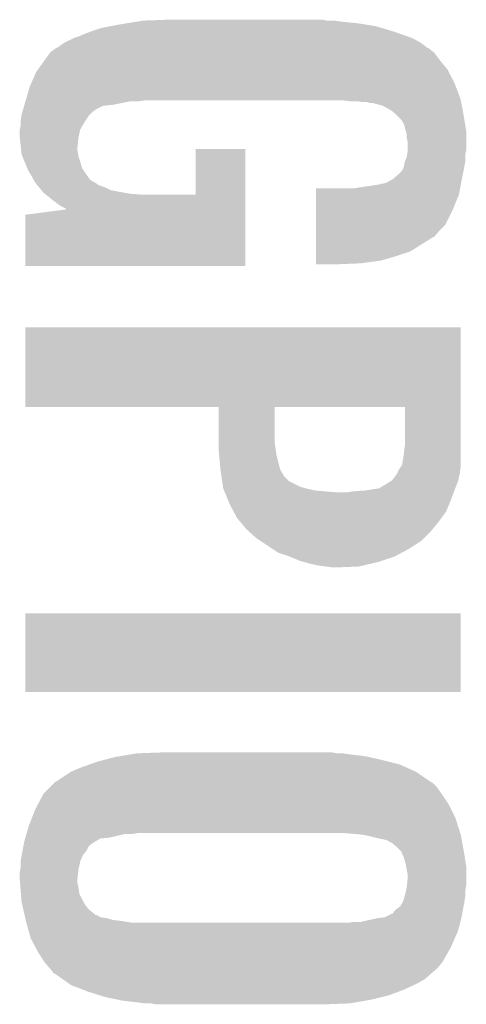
# Model space of a CAD drawing. Extents: x -3.7 to 63.4, y -6.5 to 53.7.
# Tile 29 of 74: x 55.4 to 56.6, y 5.1 to 7.8. Entities that reach past the tile are written whole.
import ezdxf

# ---------------------------------------------------------------- set-up
doc = ezdxf.new("R2010")
doc.units = 0
doc.layers.add('PI_5_CLICK_SHIELD_V100A_GTO', color=11, linetype='CONTINUOUS')

msp = doc.modelspace()

# ---------------------------------------------------------------- linework, layer by layer
at = {"layer": 'PI_5_CLICK_SHIELD_V100A_GTO'}
for points in [[(55.66029, 7.78002), (55.68696, 7.7851), (56.393082, 7.78002), (56.360908, 7.7851)], [(55.68696, 7.7851), (55.702834, 7.78764), (56.360908, 7.7851), (56.34482, 7.78764)], [(55.702834, 7.78764), (55.734586, 7.79272), (56.34482, 7.78764), (56.29656, 7.79272)], [(55.734586, 7.79272), (55.750462, 7.79526), (56.29656, 7.79272), (56.27878, 7.79526)], [(55.750462, 7.79526), (55.81904, 7.7978), (56.258462, 7.79526), (56.245762, 7.7978)], [(55.572658, 7.75208), (55.59044, 7.7597), (56.480168, 7.75208), (56.458396, 7.7597)], [(55.59044, 7.7597), (55.603986, 7.76478), (56.458396, 7.7597), (56.44388, 7.76478)], [(55.603986, 7.76478), (55.61076, 7.76732), (56.44388, 7.76478), (56.435414, 7.76732)], [(55.61076, 7.76732), (55.633622, 7.77494), (56.435414, 7.76732), (56.410016, 7.77494)], [(55.633622, 7.77494), (55.66029, 7.78002), (56.410016, 7.77494), (56.393082, 7.78002)], [(55.51678, 7.72414), (55.532022, 7.7343), (56.53109, 7.72414), (56.517542, 7.7343)], [(55.532022, 7.7343), (55.557422, 7.747), (56.517542, 7.7343), (56.494682, 7.747)], [(55.557422, 7.747), (55.572658, 7.75208), (56.494682, 7.747), (56.480168, 7.75208)], [(55.47868, 7.68858), (55.492012, 7.706358), (56.568976, 7.68858), (56.555642, 7.706358)], [(55.492012, 7.706358), (55.493922, 7.708902), (56.555642, 7.706358), (56.552462, 7.708902)], [(55.493922, 7.708902), (55.504586, 7.716518), (56.552462, 7.708902), (56.542942, 7.716518)], [(55.504586, 7.716518), (55.508138, 7.719054), (56.542942, 7.716518), (56.540406, 7.719054)], [(55.508138, 7.719054), (55.508146, 7.71906), (56.540406, 7.719054), (56.537864, 7.71906)], [(55.508146, 7.71906), (55.511704, 7.7216), (56.537864, 7.71906), (56.534478, 7.7216)], [(55.511704, 7.7216), (55.514246, 7.721606), (56.534478, 7.7216), (56.53447, 7.721606)], [(55.514246, 7.721606), (55.51678, 7.72414), (56.53447, 7.721606), (56.53109, 7.72414)], [(55.456906, 7.658098), (55.476864, 7.68604), (56.593742, 7.658098), (56.57088, 7.68604)], [(55.476864, 7.68604), (55.47868, 7.68858), (56.57088, 7.68604), (56.568976, 7.68858)], [(55.439944, 7.62254), (55.453282, 7.653022), (56.61152, 7.62254), (56.59628, 7.653022)], [(55.453282, 7.653022), (55.456906, 7.658098), (56.59628, 7.653022), (56.593742, 7.658098)], [(55.4355, 7.612382), (55.439944, 7.62254), (56.615584, 7.612382), (56.61152, 7.62254)], [(55.424294, 7.57428), (55.431016, 7.597142), (56.6293, 7.57428), (56.62168, 7.597142)], [(55.431016, 7.597142), (55.4355, 7.612382), (56.62168, 7.597142), (56.615584, 7.612382)], [(55.420622, 7.56158), (55.4228, 7.5692), (55.664102, 7.56158), (55.702198, 7.5692)], [(55.4228, 7.5692), (55.423546, 7.57174), (55.702198, 7.5692), (55.714898, 7.57174)], [(55.423546, 7.57174), (55.424294, 7.57428), (55.737758, 7.57174), (55.75554, 7.57428)], [(56.301656, 7.574278), (56.301638, 7.57428), (56.6293, 7.574278), (56.6293, 7.57428)], [(56.32196, 7.57174), (56.301656, 7.574278), (56.629808, 7.57174), (56.6293, 7.574278)], [(56.357518, 7.5692), (56.342278, 7.57174), (56.630316, 7.5692), (56.629808, 7.57174)], [(56.377838, 7.566662), (56.370216, 7.5692), (56.630824, 7.566662), (56.630316, 7.5692)], [(56.385458, 7.56666), (56.377838, 7.566662), (56.630824, 7.56666), (56.630824, 7.566662)], [(56.413398, 7.559042), (56.385458, 7.56666), (56.632348, 7.559042), (56.630824, 7.56666)], [(55.41264, 7.533642), (55.41554, 7.543798), (55.600602, 7.533642), (55.61076, 7.543798)], [(55.41554, 7.543798), (55.416266, 7.546338), (55.61076, 7.543798), (55.615836, 7.546338)], [(55.416266, 7.546338), (55.416992, 7.548878), (55.615836, 7.546338), (55.61838, 7.548878)], [(55.416992, 7.548878), (55.419896, 7.559038), (55.61838, 7.548878), (55.638698, 7.559038)], [(55.419896, 7.559038), (55.420622, 7.56158), (55.638698, 7.559038), (55.664102, 7.56158)], [(56.43169, 7.54888), (56.413398, 7.559042), (56.63438, 7.54888), (56.632348, 7.559042)], [(56.436258, 7.546342), (56.43169, 7.54888), (56.634804, 7.546342), (56.63438, 7.54888)], [(56.448958, 7.536182), (56.436258, 7.546342), (56.636498, 7.536182), (56.634804, 7.546342)], [(56.464198, 7.520942), (56.448958, 7.536182), (56.639038, 7.520942), (56.636498, 7.536182)], [(55.4101, 7.518402), (55.412638, 7.53364), (55.59044, 7.518402), (55.6006, 7.53364)], [(55.4101, 7.510782), (55.4101, 7.518402), (55.585362, 7.510782), (55.59044, 7.518402)], [(55.4101, 7.503162), (55.4101, 7.510782), (55.581006, 7.503162), (55.585362, 7.510782)], [(55.412638, 7.53364), (55.41264, 7.533642), (55.6006, 7.53364), (55.600602, 7.533642)], [(56.47182, 7.508242), (56.464198, 7.520942), (56.641154, 7.508242), (56.639038, 7.520942)], [(55.40756, 7.493002), (55.4101, 7.503162), (55.5752, 7.493002), (55.581006, 7.503162)], [(55.40756, 7.492996), (55.40756, 7.493002), (55.575198, 7.492996), (55.5752, 7.493002)], [(55.40756, 7.475218), (55.40756, 7.492996), (55.571248, 7.475218), (55.575198, 7.492996)], [(56.477364, 7.487918), (56.47182, 7.508242), (56.64454, 7.487918), (56.641154, 7.508242)], [(56.47944, 7.480304), (56.477364, 7.487918), (56.64454, 7.480304), (56.64454, 7.487918)], [(55.40807, 7.470138), (55.40756, 7.475218), (55.57012, 7.470138), (55.571248, 7.475218)], [(55.410608, 7.444742), (55.40807, 7.470138), (55.56758, 7.444742), (55.57012, 7.470138)], [(56.47944, 7.470142), (56.47944, 7.480304), (56.64454, 7.470142), (56.64454, 7.480304)], [(56.48198, 7.459982), (56.47944, 7.470142), (56.64454, 7.459982), (56.64454, 7.470142)], [(56.48198, 7.437118), (56.48198, 7.459982), (56.64454, 7.437118), (56.64454, 7.459982)], [(55.411626, 7.434578), (55.410608, 7.444742), (55.56758, 7.434578), (55.56758, 7.444742)], [(55.41264, 7.424422), (55.411626, 7.434578), (55.569274, 7.424422), (55.56758, 7.434578)], [(55.89524, 7.312682), (55.89526, 7.439638), (56.03239, 7.312682), (56.0324, 7.439638)], [(55.89526, 7.439638), (55.895262, 7.43966), (56.0324, 7.439638), (55.895262, 7.43966)], [(56.480708, 7.424418), (56.48198, 7.432042), (56.642, 7.424418), (56.643524, 7.432042)], [(56.48198, 7.432042), (56.48198, 7.437118), (56.643524, 7.432042), (56.64454, 7.437118)], [(55.414734, 7.419338), (55.41264, 7.424422), (55.570122, 7.419338), (55.569274, 7.424422)], [(55.421008, 7.4041), (55.414734, 7.419338), (55.5752, 7.4041), (55.570122, 7.419338)], [(55.42833, 7.386316), (55.421008, 7.4041), (55.580282, 7.386316), (55.5752, 7.4041)], [(56.47182, 7.391402), (56.474362, 7.404102), (56.63946, 7.391402), (56.641576, 7.404102)], [(56.474362, 7.404102), (56.475376, 7.406638), (56.641576, 7.404102), (56.642, 7.406638)], [(56.475376, 7.406638), (56.47944, 7.416802), (56.642, 7.406638), (56.642, 7.416802)], [(56.47944, 7.416802), (56.480708, 7.424418), (56.642, 7.416802), (56.642, 7.424418)], [(55.43042, 7.38124), (55.42833, 7.386316), (55.583668, 7.38124), (55.580282, 7.386316)], [(55.436226, 7.37108), (55.43042, 7.38124), (55.59044, 7.37108), (55.583668, 7.38124)], [(56.44134, 7.35584), (56.46166, 7.373618), (56.632348, 7.35584), (56.635902, 7.373618)], [(56.46166, 7.373618), (56.4642, 7.37616), (56.635902, 7.373618), (56.636412, 7.37616)], [(56.4642, 7.37616), (56.46928, 7.38378), (56.636412, 7.37616), (56.637936, 7.38378)], [(56.46928, 7.38378), (56.471818, 7.3914), (56.637936, 7.38378), (56.63946, 7.3914)], [(56.471818, 7.3914), (56.47182, 7.391402), (56.63946, 7.3914), (56.63946, 7.391402)], [(55.446388, 7.353298), (55.436226, 7.37108), (55.603144, 7.353298), (55.59044, 7.37108)], [(55.450738, 7.345682), (55.446388, 7.353298), (55.61647, 7.345682), (55.603144, 7.353298)], [(55.45282, 7.343138), (55.450738, 7.345682), (55.62092, 7.343138), (55.61647, 7.345682)], [(56.413402, 7.34314), (56.423562, 7.34568), (56.629934, 7.34314), (56.63041, 7.34568)], [(56.423562, 7.34568), (56.436894, 7.3533), (56.63041, 7.34568), (56.63184, 7.3533)], [(56.436894, 7.3533), (56.44134, 7.35584), (56.63184, 7.3533), (56.632348, 7.35584)], [(55.454898, 7.340598), (55.45282, 7.343138), (55.623464, 7.340598), (55.62092, 7.343138)], [(55.456976, 7.33806), (55.454898, 7.340598), (55.628542, 7.33806), (55.623464, 7.340598)], [(55.461132, 7.33298), (55.456976, 7.33806), (55.64378, 7.33298), (55.628542, 7.33806)], [(55.467366, 7.32536), (55.461132, 7.33298), (55.659022, 7.32536), (55.64378, 7.33298)], [(55.471522, 7.32028), (55.467366, 7.32536), (55.68442, 7.32028), (55.659022, 7.32536)], [(55.473598, 7.317742), (55.471522, 7.32028), (55.69838, 7.317742), (55.68442, 7.32028)], [(55.476776, 7.3152), (55.473598, 7.317742), (55.71236, 7.3152), (55.69838, 7.317742)], [(56.228, 7.312658), (56.228002, 7.33044), (56.624218, 7.312658), (56.627552, 7.33044)], [(56.334662, 7.33044), (56.36768, 7.33552), (56.627552, 7.33044), (56.628504, 7.33552)], [(56.36768, 7.33552), (56.38546, 7.33806), (56.628504, 7.33552), (56.62898, 7.33806)], [(56.38546, 7.33806), (56.400702, 7.3406), (56.62898, 7.33806), (56.629458, 7.3406)], [(56.400702, 7.3406), (56.403244, 7.340602), (56.629458, 7.3406), (56.629458, 7.340602)], [(56.403244, 7.340602), (56.408324, 7.34314), (56.629458, 7.340602), (56.629934, 7.34314)], [(55.479952, 7.31266), (55.476776, 7.3152), (55.745378, 7.31266), (55.71236, 7.3152)], [(55.499, 7.29742), (55.479952, 7.31266), (56.03239, 7.29742), (56.03239, 7.31266)], [(55.51932, 7.282182), (55.499, 7.29742), (56.032388, 7.282182), (56.03239, 7.29742)], [(55.745378, 7.31266), (55.89524, 7.312682), (56.03239, 7.31266), (56.03239, 7.312682)], [(56.227994, 7.26948), (56.228, 7.312658), (56.60644, 7.26948), (56.624218, 7.312658)], [(55.42282, 7.256782), (55.538688, 7.27195), (56.032386, 7.256782), (56.032388, 7.27195)], [(55.534556, 7.274562), (55.51932, 7.282182), (56.032388, 7.274562), (56.032388, 7.282182)], [(55.537094, 7.272026), (55.534556, 7.274562), (56.032388, 7.272026), (56.032388, 7.274562)], [(55.538686, 7.27197), (55.537094, 7.272026), (56.032388, 7.27197), (56.032388, 7.272026)], [(55.538688, 7.27195), (55.538686, 7.27197), (56.032388, 7.27195), (56.032388, 7.27197)], [(56.22799, 7.22884), (56.227994, 7.26948), (56.586118, 7.22884), (56.60644, 7.26948)], [(55.4228, 7.114562), (55.42282, 7.256782), (56.032378, 7.114562), (56.032386, 7.256782)], [(56.227986, 7.195818), (56.227988, 7.2136), (56.555636, 7.195818), (56.57088, 7.2136)], [(56.227988, 7.2136), (56.22799, 7.22884), (56.57088, 7.2136), (56.586118, 7.22884)], [(56.227984, 7.17296), (56.227986, 7.18566), (56.51754, 7.17296), (56.53786, 7.18566)], [(56.227986, 7.19328), (56.227986, 7.195818), (56.550562, 7.19328), (56.555636, 7.195818)], [(56.227986, 7.18566), (56.227986, 7.19328), (56.53786, 7.18566), (56.550562, 7.19328)], [(56.227982, 7.15518), (56.227984, 7.17296), (56.4896, 7.15518), (56.51754, 7.17296)], [(56.227982, 7.14248), (56.227982, 7.15518), (56.4515, 7.14248), (56.4896, 7.15518)], [(56.22798, 7.12978), (56.227982, 7.14248), (56.408318, 7.12978), (56.4515, 7.14248)], [(56.22798, 7.12216), (56.22798, 7.12978), (56.35244, 7.12216), (56.408318, 7.12978)], [(56.032378, 7.11454), (55.4228, 7.114562), (56.032378, 7.11454), (56.032378, 7.114562)], [(56.22798, 7.119642), (56.22798, 7.12216), (56.292008, 7.119642), (56.35244, 7.12216)], [(56.29148, 7.11962), (56.22798, 7.119642), (56.29148, 7.11962), (56.292008, 7.119642)], [(55.42282, 6.944338), (55.422822, 6.94436), (56.6293, 6.944338), (55.422822, 6.94436)], [(55.42282, 6.723382), (55.42282, 6.944338), (56.6293, 6.723382), (56.6293, 6.944338)], [(55.958718, 6.72338), (55.42282, 6.723382), (56.6293, 6.72338), (56.6293, 6.723382)], [(55.958738, 6.624322), (55.958718, 6.72338), (56.11368, 6.624322), (56.113702, 6.72338)], [(56.47436, 6.723358), (56.113702, 6.72338), (56.6293, 6.723358), (56.6293, 6.72338)], [(56.47436, 6.6167), (56.47436, 6.723358), (56.6293, 6.6167), (56.6293, 6.723358)], [(55.95874, 6.60908), (55.958738, 6.624322), (56.11622, 6.60908), (56.11368, 6.624322)], [(55.95874, 6.603998), (55.95874, 6.60908), (56.116948, 6.603998), (56.11622, 6.60908)], [(56.47182, 6.59638), (56.47436, 6.6167), (56.6293, 6.59638), (56.6293, 6.6167)], [(55.959896, 6.591302), (55.95874, 6.603998), (56.11876, 6.591302), (56.116948, 6.603998)], [(55.96359, 6.550664), (55.959896, 6.591302), (56.128918, 6.550664), (56.11876, 6.591302)], [(56.46928, 6.5786), (56.471094, 6.5913), (56.6293, 6.5786), (56.6293, 6.5913)], [(56.471094, 6.5913), (56.47182, 6.59638), (56.6293, 6.5913), (56.6293, 6.59638)], [(56.45658, 6.548118), (56.465044, 6.56082), (56.627712, 6.548118), (56.6293, 6.56082)], [(56.465044, 6.56082), (56.466736, 6.563356), (56.6293, 6.56082), (56.6293, 6.563356)], [(56.466736, 6.563356), (56.46928, 6.5786), (56.6293, 6.563356), (56.6293, 6.5786)], [(55.96382, 6.54812), (55.96359, 6.550664), (56.130372, 6.54812), (56.128918, 6.550664)], [(55.966106, 6.532882), (55.96382, 6.54812), (56.139078, 6.532882), (56.130372, 6.54812)], [(55.968394, 6.517642), (55.966106, 6.532882), (56.15432, 6.517642), (56.139078, 6.532882)], [(56.438796, 6.520178), (56.454036, 6.540494), (56.622242, 6.520178), (56.626758, 6.540494)], [(56.454036, 6.540502), (56.45404, 6.543036), (56.62676, 6.540502), (56.627076, 6.543036)], [(56.454036, 6.540494), (56.454036, 6.540502), (56.626758, 6.540494), (56.62676, 6.540502)], [(56.45404, 6.543036), (56.45658, 6.548118), (56.627076, 6.543036), (56.627712, 6.548118)], [(55.97068, 6.5024), (55.968394, 6.517642), (56.1848, 6.5024), (56.15432, 6.517642)], [(55.97144, 6.497324), (55.97068, 6.5024), (56.202566, 6.497324), (56.1848, 6.5024)], [(56.400696, 6.49732), (56.40578, 6.49986), (56.61355, 6.49732), (56.614566, 6.49986)], [(56.40578, 6.49986), (56.41848, 6.50748), (56.614566, 6.49986), (56.617614, 6.50748)], [(56.41848, 6.50748), (56.434732, 6.517638), (56.617614, 6.50748), (56.621678, 6.517638)], [(56.434732, 6.517638), (56.438796, 6.520178), (56.621678, 6.517638), (56.622242, 6.520178)], [(55.971442, 6.49732), (55.97144, 6.497324), (56.20258, 6.49732), (56.202566, 6.497324)], [(55.973534, 6.49224), (55.971442, 6.49732), (56.22544, 6.49224), (56.20258, 6.49732)], [(55.97458, 6.4897), (55.973534, 6.49224), (56.25338, 6.4897), (56.22544, 6.49224)], [(55.975626, 6.48716), (55.97458, 6.4897), (56.2864, 6.48716), (56.25338, 6.4897)], [(55.985036, 6.464302), (55.975626, 6.48716), (56.60136, 6.464302), (56.609672, 6.48716)], [(56.314338, 6.48716), (56.32958, 6.4897), (56.609672, 6.48716), (56.610596, 6.4897)], [(56.32958, 6.4897), (56.365142, 6.49224), (56.610596, 6.4897), (56.61152, 6.49224)], [(56.365142, 6.49224), (56.38038, 6.49478), (56.61152, 6.49224), (56.612534, 6.49478)], [(56.38038, 6.49478), (56.39816, 6.49732), (56.612534, 6.49478), (56.61355, 6.49732)], [(55.98922, 6.454138), (55.985036, 6.464302), (56.597124, 6.454138), (56.60136, 6.464302)], [(56.000058, 6.433818), (55.98922, 6.454138), (56.588658, 6.433818), (56.597124, 6.454138)], [(56.009538, 6.416042), (56.000058, 6.433818), (56.57573, 6.416042), (56.588658, 6.433818)], [(56.018008, 6.40588), (56.009538, 6.416042), (56.56834, 6.40588), (56.57573, 6.416042)], [(56.034938, 6.385562), (56.018008, 6.40588), (56.551716, 6.385562), (56.56834, 6.40588)], [(56.04332, 6.377942), (56.034938, 6.385562), (56.545482, 6.377942), (56.551716, 6.385562)], [(56.062878, 6.360162), (56.04332, 6.377942), (56.5277, 6.360162), (56.545482, 6.377942)], [(56.074312, 6.35254), (56.062878, 6.360162), (56.520078, 6.35254), (56.5277, 6.360162)], [(56.108598, 6.329682), (56.074312, 6.35254), (56.48452, 6.329682), (56.520078, 6.35254)], [(56.123836, 6.319522), (56.108598, 6.329682), (56.46547, 6.319522), (56.48452, 6.329682)], [(56.15432, 6.30936), (56.123836, 6.319522), (56.446418, 6.30936), (56.46547, 6.319522)], [(56.184798, 6.29666), (56.15432, 6.30936), (56.408314, 6.29666), (56.446418, 6.30936)], [(56.194106, 6.294122), (56.184798, 6.29666), (56.4007, 6.294122), (56.408314, 6.29666)], [(56.21274, 6.28904), (56.194106, 6.294122), (56.379358, 6.28904), (56.4007, 6.294122)], [(56.235602, 6.28396), (56.21274, 6.28904), (56.358024, 6.28396), (56.379358, 6.28904)], [(56.25592, 6.28142), (56.235602, 6.28396), (56.347358, 6.28142), (56.358024, 6.28396)], [(56.2737, 6.27888), (56.25592, 6.28142), (56.2864, 6.27888), (56.347358, 6.28142)], [(55.4228, 5.933462), (55.42282, 6.151858), (56.629278, 5.933462), (56.6293, 6.151858)], [(55.42282, 6.151858), (55.422822, 6.15188), (56.6293, 6.151858), (55.422822, 6.15188)], [(56.629278, 5.93344), (55.4228, 5.933462), (56.629278, 5.93344), (56.629278, 5.933462)], [(55.71744, 5.76072), (55.732682, 5.76326), (56.31942, 5.76072), (56.30164, 5.76326)], [(55.732682, 5.76326), (55.80126, 5.7658), (56.286402, 5.76326), (56.273702, 5.7658)], [(55.601872, 5.73278), (55.62346, 5.740398), (56.459122, 5.73278), (56.42865, 5.740398)], [(55.62346, 5.740398), (55.642766, 5.74548), (56.42865, 5.740398), (56.40832, 5.74548)], [(55.642766, 5.74548), (55.671718, 5.7531), (56.40832, 5.74548), (56.37403, 5.7531)], [(55.671718, 5.7531), (55.686958, 5.75564), (56.37403, 5.7531), (56.3626, 5.75564)], [(55.686958, 5.75564), (55.71744, 5.76072), (56.3626, 5.75564), (56.31942, 5.76072)], [(55.511702, 5.687062), (55.549796, 5.712458), (56.541786, 5.687062), (56.504842, 5.712458)], [(55.549796, 5.712458), (55.5498, 5.71246), (56.504842, 5.712458), (56.504838, 5.71246)], [(55.5498, 5.71246), (55.58028, 5.72516), (56.504838, 5.71246), (56.476266, 5.72516)], [(55.58028, 5.72516), (55.601872, 5.73278), (56.476266, 5.72516), (56.459122, 5.73278)], [(55.491382, 5.66928), (55.50408, 5.681978), (56.56326, 5.66928), (56.55056, 5.681978)], [(55.50408, 5.681978), (55.506622, 5.68452), (56.55056, 5.681978), (56.545482, 5.68452)], [(55.506622, 5.68452), (55.506624, 5.684522), (56.545482, 5.68452), (56.54548, 5.684522)], [(55.506624, 5.684522), (55.511702, 5.687062), (56.54548, 5.684522), (56.541786, 5.687062)], [(55.473602, 5.6515), (55.491382, 5.66928), (56.57596, 5.6515), (56.56326, 5.66928)], [(55.457462, 5.621018), (55.473602, 5.6515), (56.59628, 5.621018), (56.57596, 5.6515)], [(55.441846, 5.585458), (55.45074, 5.608322), (56.614062, 5.585458), (56.60263, 5.608322)], [(55.45074, 5.608322), (55.457462, 5.621018), (56.60263, 5.608322), (56.59628, 5.621018)], [(55.432958, 5.5626), (55.441846, 5.585458), (56.62128, 5.5626), (56.614062, 5.585458)], [(55.426982, 5.54228), (55.432958, 5.5626), (56.627696, 5.54228), (56.62128, 5.5626)], [(55.419306, 5.514342), (55.419782, 5.516882), (55.61076, 5.514342), (55.613302, 5.516882)], [(55.419782, 5.516882), (55.42026, 5.519422), (55.613302, 5.516882), (55.617748, 5.519422)], [(55.42026, 5.519422), (55.4225, 5.52704), (55.617748, 5.519422), (55.631084, 5.52704)], [(55.4225, 5.52704), (55.423246, 5.52958), (55.631084, 5.52704), (55.65648, 5.52958)], [(55.423246, 5.52958), (55.426234, 5.53974), (55.65648, 5.52958), (55.699662, 5.53974)], [(55.426234, 5.53974), (55.426982, 5.54228), (55.719982, 5.53974), (55.735222, 5.54228)], [(56.33466, 5.53974), (56.30418, 5.54228), (56.628498, 5.53974), (56.627696, 5.54228)], [(56.36006, 5.5372), (56.33466, 5.53974), (56.6293, 5.5372), (56.628498, 5.53974)], [(56.38292, 5.53212), (56.36006, 5.5372), (56.630224, 5.53212), (56.6293, 5.5372)], [(56.40324, 5.52704), (56.38292, 5.53212), (56.631148, 5.52704), (56.630224, 5.53212)], [(56.41594, 5.5245), (56.40324, 5.52704), (56.63161, 5.5245), (56.631148, 5.52704)], [(56.426104, 5.521958), (56.41594, 5.5245), (56.632072, 5.521958), (56.63161, 5.5245)], [(56.433724, 5.51688), (56.426104, 5.521958), (56.632996, 5.51688), (56.632072, 5.521958)], [(56.436264, 5.516876), (56.433724, 5.51688), (56.632996, 5.516876), (56.632996, 5.51688)], [(56.451498, 5.504182), (56.436264, 5.516876), (56.635304, 5.504182), (56.632996, 5.516876)], [(55.413116, 5.48132), (55.415496, 5.494022), (55.582822, 5.48132), (55.592982, 5.494022)], [(55.415496, 5.494022), (55.417402, 5.50418), (55.592982, 5.494022), (55.598062, 5.50418)], [(55.417402, 5.50418), (55.41883, 5.511802), (55.598062, 5.50418), (55.605684, 5.511802)], [(55.41883, 5.511802), (55.419306, 5.514342), (55.605684, 5.511802), (55.61076, 5.514342)], [(56.464202, 5.491476), (56.451498, 5.504182), (56.637614, 5.491476), (56.635304, 5.504182)], [(56.468556, 5.48132), (56.464202, 5.491476), (56.63946, 5.48132), (56.637614, 5.491476)], [(55.4101, 5.463542), (55.41264, 5.47878), (55.575202, 5.463542), (55.581732, 5.47878)], [(55.4101, 5.445762), (55.4101, 5.463542), (55.571248, 5.445762), (55.575202, 5.463542)], [(55.41264, 5.47878), (55.413116, 5.48132), (55.581732, 5.47878), (55.582822, 5.48132)], [(56.471822, 5.4737), (56.468556, 5.48132), (56.640634, 5.4737), (56.63946, 5.48132)], [(56.4769, 5.45592), (56.471822, 5.4737), (56.643368, 5.45592), (56.640634, 5.4737)], [(55.40756, 5.433062), (55.409082, 5.44068), (55.569358, 5.433062), (55.57012, 5.44068)], [(55.409082, 5.44068), (55.4101, 5.445762), (55.57012, 5.44068), (55.571248, 5.445762)], [(56.478172, 5.448298), (56.4769, 5.45592), (56.64454, 5.448298), (56.643368, 5.45592)], [(56.47944, 5.44068), (56.478172, 5.448298), (56.64454, 5.44068), (56.64454, 5.448298)], [(56.48198, 5.427978), (56.47944, 5.44068), (56.64454, 5.427978), (56.64454, 5.44068)], [(55.40756, 5.41528), (55.40756, 5.433062), (55.56758, 5.41528), (55.569358, 5.433062)], [(55.40756, 5.415278), (55.40756, 5.41528), (55.56758, 5.415278), (55.56758, 5.41528)], [(55.408538, 5.402582), (55.40756, 5.415278), (55.56758, 5.402582), (55.56758, 5.415278)], [(56.4802, 5.397498), (56.48198, 5.41528), (56.64454, 5.397498), (56.64454, 5.41528)], [(56.48198, 5.41528), (56.48198, 5.427978), (56.64454, 5.41528), (56.64454, 5.427978)], [(55.40932, 5.39242), (55.408538, 5.402582), (55.57012, 5.39242), (55.56758, 5.402582)], [(55.4101, 5.38226), (55.40932, 5.39242), (55.571572, 5.38226), (55.57012, 5.39242)], [(55.410736, 5.374644), (55.4101, 5.38226), (55.57266, 5.374644), (55.571572, 5.38226)], [(56.47436, 5.36956), (56.478168, 5.384798), (56.642, 5.36956), (56.642, 5.384798)], [(56.478168, 5.384798), (56.47944, 5.38988), (56.642, 5.384798), (56.643016, 5.38988)], [(56.47944, 5.38988), (56.4802, 5.397498), (56.643016, 5.38988), (56.64454, 5.397498)], [(55.41264, 5.351782), (55.410736, 5.374644), (55.58409, 5.351782), (55.57266, 5.374644)], [(55.414372, 5.344162), (55.41264, 5.351782), (55.587898, 5.344162), (55.58409, 5.351782)], [(56.46928, 5.35178), (56.47436, 5.36956), (56.63946, 5.35178), (56.642, 5.36956)], [(56.46928, 5.351778), (56.46928, 5.35178), (56.639458, 5.351778), (56.63946, 5.35178)], [(55.417258, 5.331462), (55.414372, 5.344162), (55.598058, 5.331462), (55.587898, 5.344162)], [(55.420146, 5.31876), (55.417258, 5.331462), (55.6133, 5.31876), (55.598058, 5.331462)], [(56.443878, 5.323836), (56.4515, 5.331458), (56.63422, 5.323836), (56.635648, 5.331458)], [(56.4515, 5.331458), (56.461656, 5.339078), (56.635648, 5.331458), (56.637078, 5.339078)], [(56.461656, 5.339078), (56.46928, 5.351778), (56.637078, 5.339078), (56.639458, 5.351778)], [(55.420722, 5.316224), (55.420146, 5.31876), (55.615838, 5.316224), (55.6133, 5.31876)], [(55.4213, 5.31368), (55.420722, 5.316224), (55.62346, 5.31368), (55.615838, 5.316224)], [(55.422454, 5.308604), (55.4213, 5.31368), (55.631076, 5.308604), (55.62346, 5.31368)], [(55.423032, 5.30606), (55.422454, 5.308604), (55.648858, 5.30606), (55.631076, 5.308604)], [(55.424186, 5.30098), (55.423032, 5.30606), (55.666638, 5.30098), (55.648858, 5.30606)], [(55.424764, 5.29844), (55.424186, 5.30098), (55.689502, 5.29844), (55.666638, 5.30098)], [(55.42534, 5.295898), (55.424764, 5.29844), (55.704752, 5.295898), (55.689502, 5.29844)], [(56.352438, 5.2959), (56.398162, 5.30606), (56.62803, 5.2959), (56.63057, 5.30606)], [(56.398162, 5.30606), (56.418476, 5.3086), (56.63057, 5.30606), (56.631204, 5.3086)], [(56.418476, 5.3086), (56.423556, 5.31114), (56.631204, 5.3086), (56.63184, 5.31114)], [(56.423556, 5.31114), (56.438796, 5.318758), (56.63184, 5.31114), (56.633268, 5.318758)], [(56.438796, 5.318758), (56.441326, 5.31876), (56.633268, 5.318758), (56.633268, 5.31876)], [(56.441326, 5.31876), (56.443878, 5.323836), (56.633268, 5.31876), (56.63422, 5.323836)], [(55.426046, 5.29336), (55.42534, 5.295898), (55.719978, 5.29336), (55.704752, 5.295898)], [(55.432396, 5.270498), (55.426046, 5.29336), (56.62168, 5.270498), (56.627394, 5.29336)], [(55.438038, 5.250182), (55.432396, 5.270498), (56.61265, 5.250182), (56.62168, 5.270498)], [(56.316878, 5.29336), (56.33466, 5.2959), (56.627394, 5.29336), (56.62803, 5.2959)], [(55.451588, 5.22478), (55.438038, 5.250182), (56.60136, 5.22478), (56.61265, 5.250182)], [(55.458362, 5.21208), (55.451588, 5.22478), (56.594216, 5.21208), (56.60136, 5.22478)], [(55.47614, 5.184142), (55.458362, 5.21208), (56.5785, 5.184142), (56.594216, 5.21208)], [(55.476142, 5.18414), (55.47614, 5.184142), (56.5785, 5.18414), (56.5785, 5.184142)], [(55.49138, 5.16636), (55.476142, 5.18414), (56.56326, 5.16636), (56.5785, 5.18414)], [(55.491382, 5.166358), (55.49138, 5.16636), (56.56326, 5.166358), (56.56326, 5.16636)], [(55.501538, 5.153664), (55.491382, 5.166358), (56.548446, 5.153664), (56.56326, 5.166358)], [(55.506616, 5.151122), (55.501538, 5.153664), (56.54548, 5.151122), (56.548446, 5.153664)], [(55.506618, 5.15112), (55.506616, 5.151122), (56.545478, 5.15112), (56.54548, 5.151122)], [(55.513818, 5.146038), (55.506618, 5.15112), (56.540398, 5.146038), (56.545478, 5.15112)], [(55.528214, 5.135878), (55.513818, 5.146038), (56.527698, 5.135878), (56.540398, 5.146038)], [(55.546204, 5.12318), (55.528214, 5.135878), (56.50484, 5.12318), (56.527698, 5.135878)], [(55.549798, 5.120642), (55.546204, 5.12318), (56.49934, 5.120642), (56.50484, 5.12318)], [(55.582456, 5.10794), (55.549798, 5.120642), (56.47182, 5.10794), (56.49934, 5.120642)], [(55.59552, 5.102858), (55.582456, 5.10794), (56.458266, 5.102858), (56.47182, 5.10794)], [(55.627694, 5.0927), (55.59552, 5.102858), (56.431178, 5.0927), (56.458266, 5.102858)], [(55.643782, 5.08762), (55.627694, 5.0927), (56.410858, 5.08762), (56.431178, 5.0927)], [(55.679978, 5.08), (55.643782, 5.08762), (56.38038, 5.08), (56.410858, 5.08762)], [(55.692042, 5.07746), (55.679978, 5.08), (56.365774, 5.07746), (56.38038, 5.08)], [(55.73522, 5.07238), (55.692042, 5.07746), (56.336562, 5.07238), (56.365774, 5.07746)], [(55.753, 5.06984), (55.73522, 5.07238), (56.321958, 5.06984), (56.336562, 5.07238)], [(55.783478, 5.0673), (55.770778, 5.06984), (56.25338, 5.0673), (56.321958, 5.06984)]]:
    msp.add_solid(points, dxfattribs=at)

doc.saveas('drawing.dxf')
